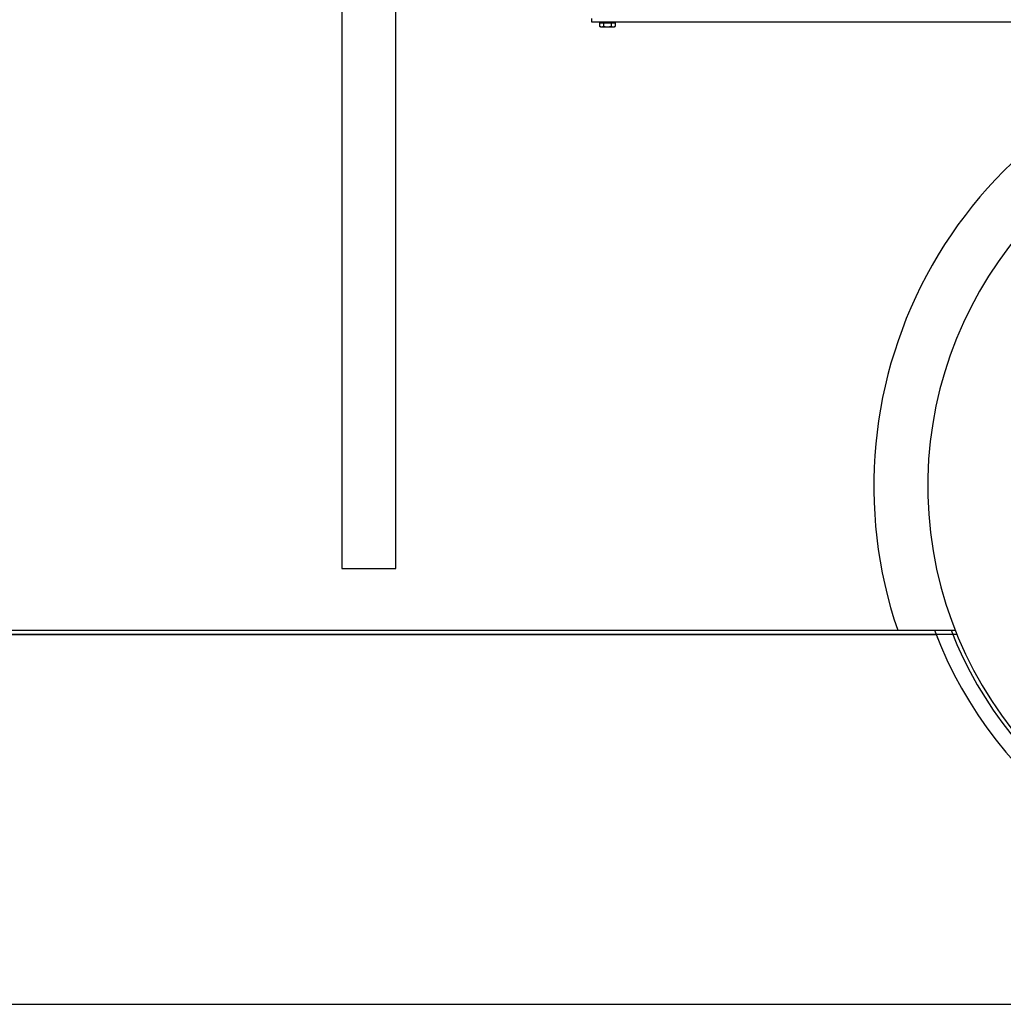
# Model space of a CAD drawing. Header units: inches. Extents: x 18 to 846, y -44 to 561.
# Tile 44 of 256: x 94 to 126, y 93 to 125. Entities that reach past the tile are written whole.
import ezdxf

# ---------------------------------------------------------------- set-up
doc = ezdxf.new("R2010")
doc.units = ezdxf.units.IN
doc.header["$LTSCALE"] = 24
doc.header["$MEASUREMENT"] = 0
doc.layers.add('Dimension (ANSI)', color=7, linetype='Continuous', lineweight=25)
doc.layers.add('Visible (ANSI)', color=7, linetype='Continuous', lineweight=30)
doc.styles.add('Note Text (ANSI)', font='tahoma.ttf')
doc.dimstyles.new('SB Fraction-16 (ANSI)', dxfattribs={"dimscale": 24, "dimtxt": 0.125, "dimasz": 0.098425, "dimexe": 0.125, "dimexo": 0.0625, "dimgap": 0.031496, "dimtad": 0, "dimtih": 1, "dimtoh": 1, "dimdec": 4, "dimrnd": 1e-08, "dimzin": 0, "dimdsep": 46, "dimlunit": 5, "dimtxsty": 'Note Text (ANSI)', "dimcen": 0.09, "dimdle": 0.393701, "dimclrd": 256, "dimclre": 256, "dimclrt": 256, "dimadec": 0, "dimazin": 3, "dimtfac": 0.96, "dimtofl": 0, "dimtmove": 0, "dimatfit": 3, "dimfxl": 1, "dimfrac": 2, "dimtolj": 1, "dimtzin": 12, "dimlwd": -1, "dimlwe": -1, "dimarcsym": 0})

# ---------------------------------------------------------------- blocks, each defined once
blk = doc.blocks.new('*D15')
at = {"layer": 'Defpoints', "color": 0, "transparency": 16777216}
for p in [(121.819, 380.582), (46.586, 92.87), (88.694, 92.87)]:
    blk.add_point(p, dxfattribs=at)
at = {"layer": 'Dimension (ANSI)', "transparency": 16777216}
for p, q in [((120.319, 380.582), (43.586, 380.582)), ((46.586, 378.219), (46.586, 242.375)), ((46.586, 95.232), (46.586, 237.076)), ((87.194, 92.87), (43.586, 92.87))]:
    blk.add_line(p, q, dxfattribs=at)
for points in [[(46.193, 378.219), (46.98, 378.219), (46.586, 380.582)], [(46.193, 95.232), (46.98, 95.232), (46.586, 92.87)]]:
    blk.add_solid(points, dxfattribs=at)
at = {"layer": 'Dimension (ANSI)', "transparency": 16777216, "insert": (37.446, 241.62), "char_height": 3, "attachment_point": 1, "style": 'Note Text (ANSI)'}
blk.add_mtext('\\A1;287 11/16', dxfattribs=at)

msp = doc.modelspace()

# ---------------------------------------------------------------- linework, layer by layer
at = {"layer": 'Visible (ANSI)'}
for p, q in [((104.44412, 131.75954), (104.44412, 106.966)), ((106.19412, 106.966), (106.19412, 125.894)), ((112.55511, 124.69373), (112.55511, 124.81333)), ((129.91411, 124.69373), (112.55511, 124.69373)), ((112.80252, 124.66873), (112.92882, 124.66873)), ((112.80252, 124.66873), (112.80252, 124.55702)), ((112.85824, 124.66873), (112.85824, 124.69373)), ((112.92882, 124.66873), (113.18141, 124.66873)), ((112.92882, 124.66873), (112.92882, 124.55702)), ((113.18141, 124.66873), (113.18141, 124.55702)), ((113.18141, 124.66873), (113.3077, 124.66873)), ((113.25199, 124.66873), (113.25199, 124.69373)), ((113.3077, 124.66873), (113.3077, 124.55702)), ((112.83636, 124.53748), (112.80252, 124.55702)), ((112.83636, 124.53748), (112.86567, 124.53748)), ((112.86567, 124.53748), (113.05511, 124.53748)), ((113.05511, 124.53748), (113.24455, 124.53748)), ((113.24455, 124.53748), (113.27386, 124.53748)), ((113.27386, 124.53748), (113.3077, 124.55702)), ((104.44412, 106.966), (106.19412, 106.966)), ((88.69412, 104.966), (122.46946, 104.966)), ((93.69412, 104.8315), (123.71492, 104.8315)), ((124.38725, 104.8315), (93.69412, 104.8315)), ((122.46946, 104.966), (124.33331, 104.966)), ((93.69412, 92.8315), (178.69412, 92.8315))]:
    msp.add_line(p, q, dxfattribs=at)
for radius, start, end in [(14.5, 101.940544, 198.821487), (12.75, 103.608961, 76.391039), (13.375, 200.472453, 339.527547), (13.375, 201.088717, 201.951756), (12.875, 201.305447, 338.694553)]:
    msp.add_arc((136.19412, 109.644), radius, start, end, dxfattribs=at)
for points in [[(112.80252, 124.55702), (112.83636, 124.53748), (112.86567, 124.53748)], [(112.86567, 124.53748), (112.89498, 124.53748), (112.92882, 124.55702)], [(112.92882, 124.55702), (112.9965, 124.53748), (113.05511, 124.53748)], [(113.05511, 124.53748), (113.11373, 124.53748), (113.18141, 124.55702)], [(113.18141, 124.55702), (113.21525, 124.53748), (113.24455, 124.53748)], [(113.24455, 124.53748), (113.27386, 124.53748), (113.3077, 124.55702)]]:
    msp.add_rational_spline(points, [1, 1.0379548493, 1], degree=2, dxfattribs=at)

# ---------------------------------------------------------------- dimensions: what is measured, and where the dimension line sits
at = {"layer": 'Dimension (ANSI)'}
dim = msp.add_linear_dim(base=(46.58635, 92.8698), p1=(121.81912, 380.5815), p2=(88.69412, 92.8698), angle=270, dimstyle='SB Fraction-16 (ANSI)', override={"dimgap": 0.031496, "dimdec": 4, "dimtol": 0, "dimlim": 0, "dimtp": 0, "dimtm": 0, "dimtdec": 2, "dimatfit": 1}, dxfattribs=at)
dim.commit()
dim.dimension.update_dxf_attribs({"geometry": '*D15', "text_midpoint": (46.58635, 239.72565), "dimtype": 160})

doc.saveas('drawing.dxf')
